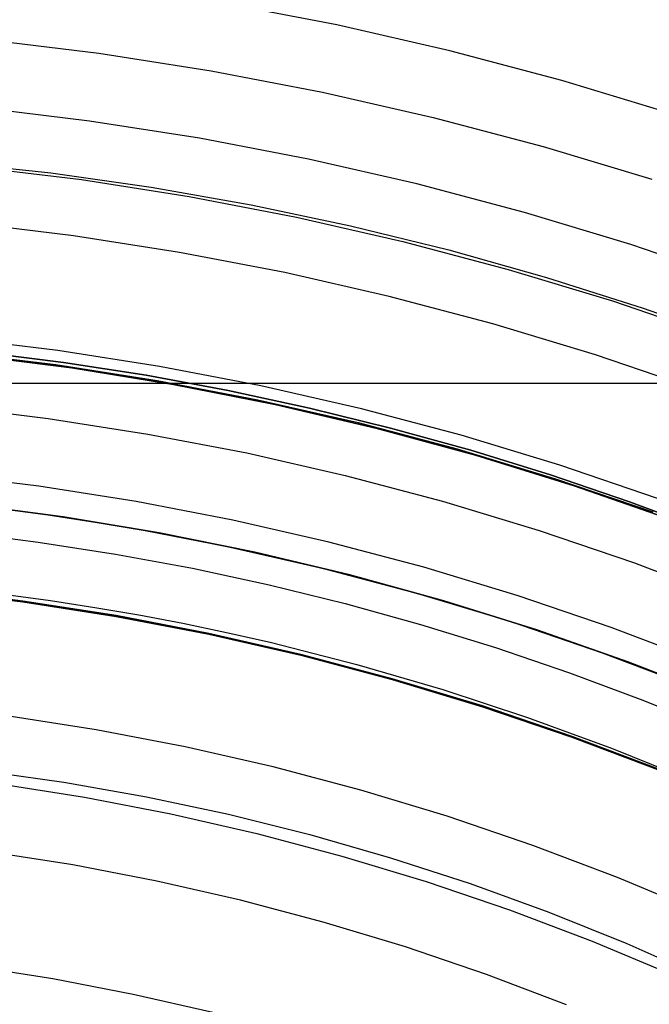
# Model space of a CAD drawing. Header units: millimetres. Extents: x 9001 to 10165, y -167 to 850.
# Tile 186 of 216: x 9588 to 9599, y 522 to 538. Entities that reach past the tile are written whole.
import ezdxf

# ---------------------------------------------------------------- set-up
doc = ezdxf.new("R2010")
doc.units = ezdxf.units.MM
for name, color, linetype in [('1', 7, 'Continuous'), ('COLOR EXT', 7, 'Continuous'), ('luz', 7, 'Continuous'), ('PLASTICO NEGRO', 7, 'Continuous')]:
    doc.layers.add(name, color=color, linetype=linetype)

msp = doc.modelspace()

# ---------------------------------------------------------------- linework, layer by layer
at = {"layer": '1', "color": 250, "true_color": 0x111111}
for p, q in [((9586.879, 535.788, 61.1), (9588.574, 535.605, 61.1)), ((9587.265, 535.713, 61.1), (9589.087, 535.492, 61.1)), ((9588.574, 535.605, 61.1), (9590.262, 535.365, 61.1)), ((9589.087, 535.492, 61.1), (9590.9, 535.208, 61.1)), ((9590.262, 535.365, 61.1), (9591.941, 535.069, 61.1)), ((9590.9, 535.208, 61.1), (9592.701, 534.862, 61.1)), ((9591.941, 535.069, 61.1), (9593.61, 534.718, 61.1)), ((9592.701, 534.862, 61.1), (9594.49, 534.453, 61.1)), ((9593.61, 534.718, 61.1), (9595.265, 534.311, 61.1)), ((9594.49, 534.453, 61.1), (9596.264, 533.983, 61.1)), ((9595.265, 534.311, 61.1), (9596.906, 533.849, 61.1)), ((9596.264, 533.983, 61.1), (9598.02, 533.453, 61.1)), ((9596.906, 533.849, 61.1), (9598.531, 533.332, 61.1)), ((9598.02, 533.453, 61.1), (9599.757, 532.862, 61.1)), ((9598.531, 533.332, 61.1), (9600.138, 532.762, 61.1)), ((9586.941, 532.592, 75.162), (9588.655, 532.384, 75.162)), ((9588.787, 532.419, 64.238), (9587.393, 532.593, 64.238)), ((9587.393, 532.593, 86.085), (9588.787, 532.419, 86.085)), ((9588.655, 532.384, 75.162), (9590.361, 532.117, 75.162)), ((9590.173, 532.204, 64.238), (9588.787, 532.419, 64.238)), ((9588.787, 532.419, 86.085), (9590.173, 532.204, 86.085)), ((9591.553, 531.948, 64.238), (9590.173, 532.204, 64.238)), ((9590.173, 532.204, 86.085), (9591.553, 531.948, 86.085)), ((9590.361, 532.117, 75.162), (9592.056, 531.791, 75.162)), ((9592.923, 531.652, 64.238), (9591.553, 531.948, 64.238)), ((9591.553, 531.948, 86.085), (9592.923, 531.652, 86.085)), ((9592.056, 531.791, 75.162), (9593.739, 531.407, 75.162)), ((9594.284, 531.317, 64.238), (9592.923, 531.652, 64.238)), ((9592.923, 531.652, 86.085), (9594.284, 531.317, 86.085)), ((9593.739, 531.407, 75.162), (9595.408, 530.965, 75.162)), ((9595.635, 530.942, 64.238), (9594.284, 531.317, 64.238)), ((9594.284, 531.317, 86.085), (9595.635, 530.942, 86.085)), ((9595.408, 530.965, 75.162), (9597.061, 530.465, 75.162)), ((9596.975, 530.529, 64.238), (9595.635, 530.942, 64.238)), ((9595.635, 530.942, 86.085), (9596.975, 530.529, 86.085)), ((9598.302, 530.078, 64.238), (9596.975, 530.529, 64.238)), ((9596.975, 530.529, 86.085), (9598.302, 530.078, 86.085)), ((9597.061, 530.465, 75.162), (9598.696, 529.909, 75.162)), ((9586.681, 530.087, 228.525), (9588.308, 529.89, 228.525)), ((9599.616, 529.589, 64.238), (9598.302, 530.078, 64.238)), ((9598.302, 530.078, 86.085), (9599.616, 529.589, 86.085)), ((9588.308, 529.89, 228.525), (9589.928, 529.636, 228.525)), ((9587.051, 529.563, 89.131), (9588.359, 529.4, 89.131)), ((9589.928, 529.636, 228.525), (9591.538, 529.327, 228.525)), ((9588.359, 529.4, 89.131), (9589.662, 529.198, 89.131)), ((9589.662, 529.198, 89.131), (9590.957, 528.958, 89.131)), ((9591.538, 529.327, 228.525), (9593.137, 528.962, 228.525)), ((9590.957, 528.958, 89.131), (9592.244, 528.68, 89.131)), ((9593.137, 528.962, 228.525), (9594.722, 528.542, 228.525)), ((9588.101, 528.396, 89.131), (9586.525, 528.587, 89.131)), ((9586.525, 528.587, 92.4), (9588.101, 528.396, 92.4)), ((9592.244, 528.68, 89.131), (9593.522, 528.365, 89.131)), ((9594.722, 528.542, 228.525), (9596.291, 528.068, 228.525)), ((9587.818, 528.518, 95.668), (9588.565, 528.417, 95.668)), ((9589.669, 528.15, 89.131), (9588.101, 528.396, 89.131)), ((9588.101, 528.396, 92.4), (9589.669, 528.15, 92.4)), ((9588.565, 528.417, 95.668), (9589.31, 528.302, 95.668)), ((9593.522, 528.365, 89.131), (9594.791, 528.013, 89.131)), ((9589.31, 528.302, 95.668), (9590.052, 528.174, 95.668)), ((9591.228, 527.85, 89.131), (9589.669, 528.15, 89.131)), ((9589.669, 528.15, 92.4), (9591.228, 527.85, 92.4)), ((9590.052, 528.174, 95.668), (9590.792, 528.034, 95.668)), ((9590.792, 528.034, 95.668), (9591.528, 527.88, 95.668)), ((9596.291, 528.068, 228.525), (9597.843, 527.539, 228.525)), ((9591.528, 527.88, 95.668), (9592.262, 527.714, 95.668)), ((9594.791, 528.013, 89.131), (9596.049, 527.625, 89.131)), ((9592.776, 527.497, 89.131), (9591.228, 527.85, 89.131)), ((9591.228, 527.85, 92.4), (9592.776, 527.497, 92.4)), ((9592.262, 527.714, 95.668), (9593.719, 527.343, 95.668)), ((9596.049, 527.625, 89.131), (9597.295, 527.201, 89.131)), ((9597.843, 527.539, 228.525), (9599.376, 526.958, 228.525)), ((9594.31, 527.091, 89.131), (9592.776, 527.497, 89.131)), ((9592.776, 527.497, 92.4), (9594.31, 527.091, 92.4)), ((9593.719, 527.343, 95.668), (9595.162, 526.922, 95.668)), ((9597.295, 527.201, 89.131), (9598.529, 526.743, 89.131)), ((9595.83, 526.631, 89.131), (9594.31, 527.091, 89.131)), ((9594.31, 527.091, 92.4), (9595.83, 526.631, 92.4)), ((9595.162, 526.922, 95.668), (9596.59, 526.453, 95.668)), ((9598.529, 526.743, 89.131), (9599.75, 526.25, 89.131)), ((9597.333, 526.12, 89.131), (9595.83, 526.631, 89.131)), ((9595.83, 526.631, 92.4), (9597.333, 526.12, 92.4)), ((9596.59, 526.453, 95.668), (9598.001, 525.937, 95.668)), ((9598.817, 525.557, 89.131), (9597.333, 526.12, 89.131)), ((9597.333, 526.12, 92.4), (9598.817, 525.557, 92.4)), ((9598.001, 525.937, 95.668), (9599.394, 525.373, 95.668)), ((9587.396, 525.561, 98.631), (9588.792, 525.363, 98.631)), ((9588.792, 525.363, 98.631), (9590.18, 525.117, 98.631)), ((9590.18, 525.117, 98.631), (9591.559, 524.823, 98.631)), ((9591.559, 524.823, 98.631), (9592.926, 524.482, 98.631)), ((9592.926, 524.482, 98.631), (9594.282, 524.093, 98.631)), ((9594.282, 524.093, 98.631), (9595.623, 523.659, 98.631)), ((9595.623, 523.659, 98.631), (9596.948, 523.178, 98.631)), ((9596.948, 523.178, 98.631), (9598.256, 522.652, 98.631)), ((9598.256, 522.652, 98.631), (9599.544, 522.081, 98.631))]:
    msp.add_line(p, q, dxfattribs=at)
at = {"layer": '1', "color": 29, "true_color": 0x4d342b}
for p, q in [((9588.923, 532.327, 70.562), (9587.199, 532.546, 70.562)), ((9587.199, 532.546, 76.062), (9588.923, 532.327, 76.062)), ((9588.923, 532.327, 34.462), (9587.199, 532.546, 34.462)), ((9587.199, 532.546, 42.462), (9588.923, 532.327, 42.462)), ((9587.199, 532.546, 73.312), (9588.923, 532.327, 73.312)), ((9587.199, 532.546, 38.462), (9588.923, 532.327, 38.462)), ((9590.638, 532.048, 70.562), (9588.923, 532.327, 70.562)), ((9588.923, 532.327, 76.062), (9590.638, 532.048, 76.062)), ((9590.638, 532.048, 34.462), (9588.923, 532.327, 34.462)), ((9588.923, 532.327, 42.462), (9590.638, 532.048, 42.462)), ((9588.923, 532.327, 73.312), (9590.638, 532.048, 73.312)), ((9588.923, 532.327, 38.462), (9590.638, 532.048, 38.462)), ((9592.343, 531.711, 70.562), (9590.638, 532.048, 70.562)), ((9590.638, 532.048, 76.062), (9592.343, 531.711, 76.062)), ((9592.343, 531.711, 34.462), (9590.638, 532.048, 34.462)), ((9590.638, 532.048, 42.462), (9592.343, 531.711, 42.462)), ((9590.638, 532.048, 73.312), (9592.343, 531.711, 73.312)), ((9590.638, 532.048, 38.462), (9592.343, 531.711, 38.462)), ((9594.035, 531.314, 70.562), (9592.343, 531.711, 70.562)), ((9592.343, 531.711, 76.062), (9594.035, 531.314, 76.062)), ((9594.035, 531.314, 34.462), (9592.343, 531.711, 34.462)), ((9592.343, 531.711, 42.462), (9594.035, 531.314, 42.462)), ((9592.343, 531.711, 73.312), (9594.035, 531.314, 73.312)), ((9592.343, 531.711, 38.462), (9594.035, 531.314, 38.462)), ((9595.712, 530.858, 70.562), (9594.035, 531.314, 70.562)), ((9594.035, 531.314, 76.062), (9595.712, 530.858, 76.062)), ((9595.712, 530.858, 34.462), (9594.035, 531.314, 34.462)), ((9594.035, 531.314, 42.462), (9595.712, 530.858, 42.462)), ((9594.035, 531.314, 73.312), (9595.712, 530.858, 73.312)), ((9594.035, 531.314, 38.462), (9595.712, 530.858, 38.462)), ((9597.372, 530.345, 70.562), (9595.712, 530.858, 70.562)), ((9595.712, 530.858, 76.062), (9597.372, 530.345, 76.062)), ((9597.372, 530.345, 34.462), (9595.712, 530.858, 34.462)), ((9595.712, 530.858, 42.462), (9597.372, 530.345, 42.462)), ((9595.712, 530.858, 73.312), (9597.372, 530.345, 73.312)), ((9595.712, 530.858, 38.462), (9597.372, 530.345, 38.462)), ((9599.013, 529.774, 70.562), (9597.372, 530.345, 70.562)), ((9597.372, 530.345, 76.062), (9599.013, 529.774, 76.062)), ((9599.013, 529.774, 34.462), (9597.372, 530.345, 34.462)), ((9597.372, 530.345, 42.462), (9599.013, 529.774, 42.462)), ((9597.372, 530.345, 73.312), (9599.013, 529.774, 73.312)), ((9597.372, 530.345, 38.462), (9599.013, 529.774, 38.462))]:
    msp.add_line(p, q, dxfattribs=at)
at = {"layer": 'COLOR EXT', "color": 30, "true_color": 0xff8d00}
msp.add_line((9582.77, 532.068, 21.262), (9629.578, 532.068, 21.262), dxfattribs=at)
at = {"layer": 'luz', "color": 7, "true_color": 0xffffff}
for p, q in [((9593.38, 538.092, -26.587), (9591.467, 538.46, -26.587)), ((9595.28, 537.659, -26.587), (9593.38, 538.092, -26.587)), ((9587.487, 537.85, -26.895), (9589.382, 537.62, -26.895)), ((9597.164, 537.16, -26.587), (9595.28, 537.659, -26.587)), ((9589.382, 537.62, -26.895), (9591.269, 537.324, -26.895)), ((9591.269, 537.324, -26.895), (9593.143, 536.964, -26.895)), ((9599.03, 536.596, -26.587), (9597.164, 537.16, -26.587)), ((9593.143, 536.964, -26.895), (9595.004, 536.539, -26.895)), ((9589.224, 536.478, -27.202), (9587.368, 536.703, -27.202)), ((9591.07, 536.189, -27.202), (9589.224, 536.478, -27.202)), ((9595.004, 536.539, -26.895), (9596.85, 536.05, -26.895)), ((9592.906, 535.836, -27.202), (9591.07, 536.189, -27.202)), ((9596.85, 536.05, -26.895), (9598.677, 535.498, -26.895)), ((9594.728, 535.42, -27.202), (9592.906, 535.836, -27.202)), ((9596.535, 534.941, -27.202), (9594.728, 535.42, -27.202)), ((9598.325, 534.401, -27.202), (9596.535, 534.941, -27.202)), ((9588.956, 534.549, -26.139), (9587.167, 534.766, -26.139)), ((9590.736, 534.27, -26.139), (9588.956, 534.549, -26.139)), ((9600.094, 533.798, -27.202), (9598.325, 534.401, -27.202)), ((9592.506, 533.93, -26.139), (9590.736, 534.27, -26.139)), ((9594.263, 533.529, -26.139), (9592.506, 533.93, -26.139)), ((9596.004, 533.068, -26.139), (9594.263, 533.529, -26.139)), ((9597.729, 532.547, -26.139), (9596.004, 533.068, -26.139)), ((9588.688, 532.621, -25.076), (9586.966, 532.83, -25.076)), ((9590.402, 532.352, -25.076), (9588.688, 532.621, -25.076)), ((9599.435, 531.966, -26.139), (9597.729, 532.547, -26.139)), ((9592.105, 532.025, -25.076), (9590.402, 532.352, -25.076)), ((9593.797, 531.639, -25.076), (9592.105, 532.025, -25.076)), ((9586.846, 531.683, -25.384), (9588.529, 531.479, -25.384)), ((9595.474, 531.195, -25.076), (9593.797, 531.639, -25.076)), ((9588.529, 531.479, -25.384), (9590.204, 531.216, -25.384)), ((9590.204, 531.216, -25.384), (9591.868, 530.897, -25.384)), ((9597.134, 530.693, -25.076), (9595.474, 531.195, -25.076)), ((9591.868, 530.897, -25.384), (9593.521, 530.519, -25.384)), ((9598.776, 530.134, -25.076), (9597.134, 530.693, -25.076)), ((9588.37, 530.337, -25.691), (9586.727, 530.536, -25.691)), ((9593.521, 530.519, -25.384), (9595.159, 530.085, -25.384)), ((9590.006, 530.081, -25.691), (9588.37, 530.337, -25.691)), ((9591.631, 529.768, -25.691), (9590.006, 530.081, -25.691)), ((9595.159, 530.085, -25.384), (9596.782, 529.595, -25.384)), ((9593.245, 529.4, -25.691), (9591.631, 529.768, -25.691)), ((9596.782, 529.595, -25.384), (9598.386, 529.049, -25.384)), ((9594.845, 528.976, -25.691), (9593.245, 529.4, -25.691)), ((9598.386, 529.049, -25.384), (9599.971, 528.448, -25.384)), ((9596.429, 528.497, -25.691), (9594.845, 528.976, -25.691)), ((9588.102, 528.408, -24.628), (9586.526, 528.6, -24.628)), ((9589.671, 528.163, -24.628), (9588.102, 528.408, -24.628)), ((9597.996, 527.964, -25.691), (9596.429, 528.497, -25.691)), ((9591.231, 527.863, -24.628), (9589.671, 528.163, -24.628)), ((9592.779, 527.509, -24.628), (9591.231, 527.863, -24.628)), ((9599.544, 527.377, -25.691), (9597.996, 527.964, -25.691)), ((9594.314, 527.103, -24.628), (9592.779, 527.509, -24.628)), ((9595.834, 526.644, -24.628), (9594.314, 527.103, -24.628)), ((9597.337, 526.132, -24.628), (9595.834, 526.644, -24.628)), ((9589.337, 526.244, -23.565), (9587.834, 526.48, -23.565)), ((9590.83, 525.957, -23.565), (9589.337, 526.244, -23.565)), ((9598.822, 525.569, -24.628), (9597.337, 526.132, -24.628)), ((9592.313, 525.619, -23.565), (9590.83, 525.957, -23.565)), ((9593.783, 525.23, -23.565), (9592.313, 525.619, -23.565)), ((9587.676, 525.338, -23.873), (9589.139, 525.109, -23.873)), ((9595.239, 524.79, -23.565), (9593.783, 525.23, -23.565)), ((9589.139, 525.109, -23.873), (9590.593, 524.829, -23.873)), ((9590.593, 524.829, -23.873), (9592.037, 524.5, -23.873)), ((9596.678, 524.3, -23.565), (9595.239, 524.79, -23.565)), ((9592.037, 524.5, -23.873), (9593.468, 524.12, -23.873)), ((9598.1, 523.761, -23.565), (9596.678, 524.3, -23.565)), ((9588.941, 523.973, -24.18), (9587.517, 524.196, -24.18)), ((9593.468, 524.12, -23.873), (9594.886, 523.692, -23.873)), ((9590.356, 523.701, -24.18), (9588.941, 523.973, -24.18)), ((9599.503, 523.173, -23.565), (9598.1, 523.761, -23.565)), ((9591.761, 523.38, -24.18), (9590.356, 523.701, -24.18)), ((9594.886, 523.692, -23.873), (9596.288, 523.215, -23.873)), ((9593.154, 523.011, -24.18), (9591.761, 523.38, -24.18)), ((9596.288, 523.215, -23.873), (9597.673, 522.69, -23.873)), ((9594.534, 522.594, -24.18), (9593.154, 523.011, -24.18)), ((9595.898, 522.13, -24.18), (9594.534, 522.594, -24.18)), ((9597.673, 522.69, -23.873), (9599.039, 522.117, -23.873)), ((9588.606, 522.055, -23.117), (9587.249, 522.267, -23.117)), ((9597.246, 521.619, -24.18), (9595.898, 522.13, -24.18)), ((9589.956, 521.795, -23.117), (9588.606, 522.055, -23.117)), ((9591.295, 521.49, -23.117), (9589.956, 521.795, -23.117))]:
    msp.add_line(p, q, dxfattribs=at)
at = {"layer": 'PLASTICO NEGRO', "color": 254, "true_color": 0xcad1ee}
for p, q in [((9588.779, 529.826, 33.562), (9587.154, 530.04, 33.562)), ((9587.154, 530.04, 35.062), (9588.779, 529.826, 35.062)), ((9588.779, 529.826, 34.312), (9587.154, 530.04, 34.312)), ((9590.397, 529.556, 33.562), (9588.779, 529.826, 33.562)), ((9588.779, 529.826, 35.062), (9590.397, 529.556, 35.062)), ((9590.397, 529.556, 34.312), (9588.779, 529.826, 34.312)), ((9592.004, 529.231, 33.562), (9590.397, 529.556, 33.562)), ((9590.397, 529.556, 35.062), (9592.004, 529.231, 35.062)), ((9592.004, 529.231, 34.312), (9590.397, 529.556, 34.312)), ((9593.599, 528.85, 33.562), (9592.004, 529.231, 33.562)), ((9592.004, 529.231, 35.062), (9593.599, 528.85, 35.062)), ((9593.599, 528.85, 34.312), (9592.004, 529.231, 34.312)), ((9595.18, 528.414, 33.562), (9593.599, 528.85, 33.562)), ((9593.599, 528.85, 35.062), (9595.18, 528.414, 35.062)), ((9595.18, 528.414, 34.312), (9593.599, 528.85, 34.312)), ((9596.745, 527.924, 33.562), (9595.18, 528.414, 33.562)), ((9595.18, 528.414, 35.062), (9596.745, 527.924, 35.062)), ((9596.745, 527.924, 34.312), (9595.18, 528.414, 34.312)), ((9598.292, 527.38, 33.562), (9596.745, 527.924, 33.562)), ((9596.745, 527.924, 35.062), (9598.292, 527.38, 35.062)), ((9598.292, 527.38, 34.312), (9596.745, 527.924, 34.312)), ((9599.819, 526.784, 33.562), (9598.292, 527.38, 33.562)), ((9598.292, 527.38, 35.062), (9599.819, 526.784, 35.062)), ((9599.819, 526.784, 34.312), (9598.292, 527.38, 34.312))]:
    msp.add_line(p, q, dxfattribs=at)

doc.saveas('drawing.dxf')
